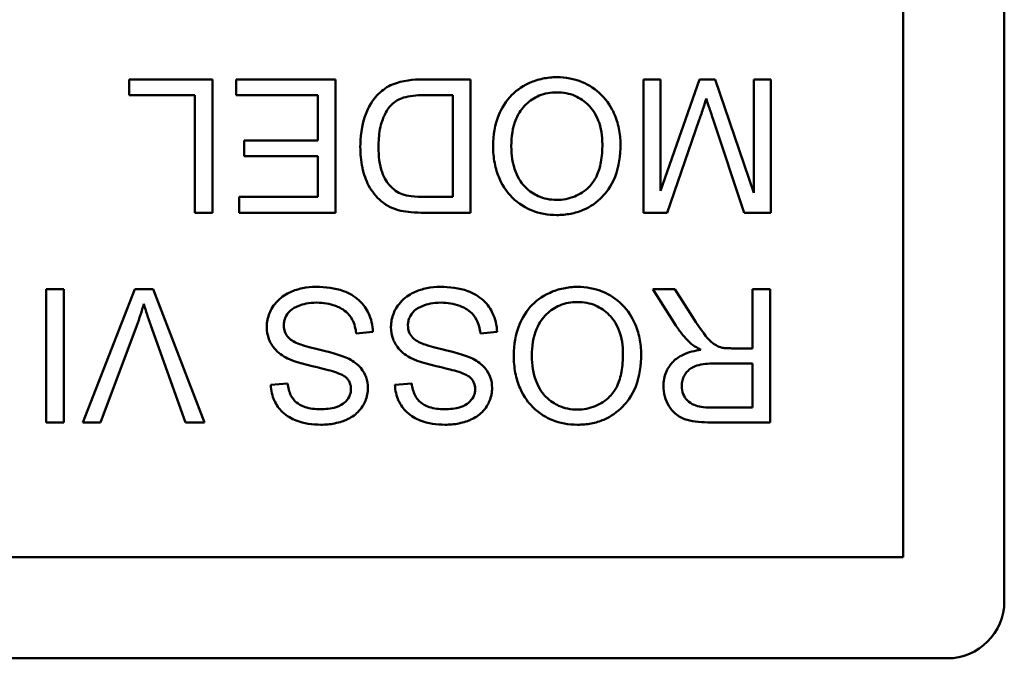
# Model space of a CAD drawing. Header units: inches. Extents: x 1.9 to 64.4, y 1.6 to 69.2.
# Tile 18 of 256: x 57.608 to 58.125, y 9.604 to 9.94. Entities that reach past the tile are written whole.
import ezdxf

# ---------------------------------------------------------------- set-up
doc = ezdxf.new("R2010")
doc.units = ezdxf.units.IN
doc.header["$MEASUREMENT"] = 0
doc.layers.add('Visible (ANSI)', color=7, linetype='Continuous', lineweight=50)

msp = doc.modelspace()

# ---------------------------------------------------------------- linework, layer by layer
at = {"layer": 'Visible (ANSI)'}
for p, q in [((58.12498, 10.37404), (58.12498, 9.63404)), ((58.07191, 10.35097), (58.07191, 9.65711)), ((57.70897, 9.90815), (57.66522, 9.90815)), ((57.66522, 9.90815), (57.66522, 9.89988)), ((57.70897, 9.83815), (57.70897, 9.90815)), ((57.77363, 9.90815), (57.72135, 9.90815)), ((57.72135, 9.90815), (57.72135, 9.89988)), ((57.77363, 9.83815), (57.77363, 9.90815)), ((57.84449, 9.90815), (57.8192, 9.90815)), ((57.84449, 9.83815), (57.84449, 9.90815)), ((57.94436, 9.90815), (57.93545, 9.90815)), ((57.93545, 9.90815), (57.93545, 9.83815)), ((57.9648, 9.90815), (57.94436, 9.84957)), ((57.94436, 9.84957), (57.94436, 9.90815)), ((57.97312, 9.90815), (57.9648, 9.90815)), ((57.9934, 9.84856), (57.97312, 9.90815)), ((58.00231, 9.90815), (57.9934, 9.90815)), ((57.9934, 9.90815), (57.9934, 9.84856)), ((58.00231, 9.83815), (58.00231, 9.90815)), ((57.66522, 9.89988), (57.69968, 9.89988)), ((57.69968, 9.89988), (57.69968, 9.83815)), ((57.72135, 9.89988), (57.76435, 9.89988)), ((57.76435, 9.89988), (57.76435, 9.87609)), ((57.82026, 9.89988), (57.8352, 9.89988)), ((57.8352, 9.89988), (57.8352, 9.84642)), ((57.94789, 9.83815), (57.96469, 9.88687)), ((57.97179, 9.88772), (57.98838, 9.83815)), ((57.76435, 9.87609), (57.72556, 9.87609)), ((57.72556, 9.87609), (57.72556, 9.86782)), ((57.72556, 9.86782), (57.76435, 9.86782)), ((57.76435, 9.86782), (57.76435, 9.84642)), ((57.76435, 9.84642), (57.72295, 9.84642)), ((57.72295, 9.84642), (57.72295, 9.83815)), ((57.8352, 9.84642), (57.82048, 9.84642)), ((57.69968, 9.83815), (57.70897, 9.83815)), ((57.72295, 9.83815), (57.77363, 9.83815)), ((57.82037, 9.83815), (57.84449, 9.83815)), ((57.93545, 9.83815), (57.94789, 9.83815)), ((57.98838, 9.83815), (58.00231, 9.83815)), ((57.63081, 9.79799), (57.62152, 9.79799)), ((57.62152, 9.79799), (57.62152, 9.72799)), ((57.63081, 9.72799), (57.63081, 9.79799)), ((57.66815, 9.79799), (57.64073, 9.72799)), ((57.6777, 9.79799), (57.66815, 9.79799)), ((57.70475, 9.72799), (57.6777, 9.79799)), ((57.95183, 9.79799), (57.94026, 9.79799)), ((57.94026, 9.79799), (57.95237, 9.77895)), ((57.96112, 9.78343), (57.95183, 9.79799)), ((58.00188, 9.79799), (57.9926, 9.79799)), ((57.9926, 9.79799), (57.9926, 9.76689)), ((58.00188, 9.72799), (58.00188, 9.79799)), ((57.65017, 9.72799), (57.66911, 9.77884)), ((57.67653, 9.77884), (57.69472, 9.72799)), ((57.78446, 9.77473), (57.79321, 9.77548)), ((57.84972, 9.77473), (57.85847, 9.77548)), ((57.9926, 9.76689), (57.98187, 9.76689)), ((57.9727, 9.75889), (57.9926, 9.75889)), ((57.9926, 9.75889), (57.9926, 9.73573)), ((57.7484, 9.74838), (57.73954, 9.74768)), ((57.81365, 9.74838), (57.80479, 9.74768)), ((57.9926, 9.73573), (57.97045, 9.73573)), ((57.62152, 9.72799), (57.63081, 9.72799)), ((57.64073, 9.72799), (57.65017, 9.72799)), ((57.69472, 9.72799), (57.70475, 9.72799)), ((57.97083, 9.72799), (58.00188, 9.72799)), ((58.07191, 9.65711), (56.47805, 9.65711)), ((58.09498, 9.60404), (56.45498, 9.60404))]:
    msp.add_line(p, q, dxfattribs=at)
msp.add_arc((58.09498, 9.63404), 0.03, 270, 0, dxfattribs=at)
for points, knots in [([(57.8192, 9.90815), (57.8147, 9.90815), (57.80882, 9.90771), (57.80071, 9.90434), (57.79833, 9.90276), (57.79399, 9.89836), (57.79176, 9.89553), (57.787, 9.88381), (57.7866, 9.87709), (57.7866, 9.87278)], [-0.1200795, -0.1200795, -0.1200795, -0.1200795, -0.0782796, -0.0782796, -0.0553638, -0.0553638, -0.0328697, -0.0328697, 0, 0, 0, 0]), ([(57.88984, 9.90933), (57.88735, 9.90933), (57.88488, 9.90908), (57.88004, 9.90806), (57.87772, 9.9073), (57.87068, 9.90415), (57.86777, 9.90157), (57.86296, 9.89674), (57.86082, 9.89295), (57.85728, 9.88437), (57.85638, 9.87887), (57.85638, 9.87326)], [-0.09545269, -0.09545269, -0.09545269, -0.09545269, -0.08943102, -0.08943102, -0.0834784, -0.0834784, -0.07076079, -0.07076079, -0.04272432, -0.04272432, 0, 0, 0, 0]), ([(57.92334, 9.87406), (57.92334, 9.87688), (57.92306, 9.87967), (57.9219, 9.88517), (57.92103, 9.88782), (57.91861, 9.89322), (57.91662, 9.89678), (57.91034, 9.90297), (57.90687, 9.90525), (57.8989, 9.90856), (57.89443, 9.90933), (57.88984, 9.90933)], [-0.1682322, -0.1682322, -0.1682322, -0.1682322, -0.1351873, -0.1351873, -0.1023597, -0.1023597, -0.0657531, -0.0657531, -0.0349902, -0.0349902, 0, 0, 0, 0]), ([(57.80314, 9.89497), (57.80394, 9.89579), (57.80485, 9.89648), (57.80718, 9.89783), (57.80853, 9.89833), (57.8123, 9.89955), (57.81616, 9.89988), (57.82026, 9.89988)], [-0.04708302, -0.04708302, -0.04708302, -0.04708302, -0.04035783, -0.04035783, -0.03126514, -0.03126514, 0, 0, 0, 0]), ([(57.86593, 9.87315), (57.86593, 9.87797), (57.86657, 9.88295), (57.86982, 9.89062), (57.87162, 9.89305), (57.87565, 9.89699), (57.87796, 9.89856), (57.88355, 9.90086), (57.88669, 9.90138), (57.88989, 9.90138)], [-0.09679235, -0.09679235, -0.09679235, -0.09679235, -0.06739595, -0.06739595, -0.04602454, -0.04602454, -0.02441336, -0.02441336, 0, 0, 0, 0]), ([(57.88989, 9.90138), (57.89154, 9.90138), (57.89319, 9.90124), (57.89636, 9.90062), (57.89786, 9.90018), (57.90208, 9.89838), (57.90449, 9.89667), (57.9081, 9.89297), (57.91014, 9.89049), (57.91322, 9.8827), (57.91379, 9.87841), (57.91379, 9.87417)], [-0.1546798, -0.1546798, -0.1546798, -0.1546798, -0.1305725, -0.1305725, -0.1076542, -0.1076542, -0.063798, -0.063798, -0.0323126, -0.0323126, 0, 0, 0, 0]), ([(57.96469, 9.88687), (57.96542, 9.88897), (57.9662, 9.89125), (57.9674, 9.89485), (57.96796, 9.89657), (57.96843, 9.89807)], [-0.02908715, -0.02908715, -0.02908715, -0.02908715, -0.01194965, -0.01194965, 0, 0, 0, 0]), ([(57.96843, 9.89807), (57.96885, 9.89671), (57.96936, 9.89512), (57.97044, 9.89181), (57.97114, 9.88968), (57.97179, 9.88772)], [-0.02649368, -0.02649368, -0.02649368, -0.02649368, -0.01572996, -0.01572996, 0, 0, 0, 0]), ([(57.79615, 9.87262), (57.79615, 9.87572), (57.79636, 9.87892), (57.79757, 9.88539), (57.79849, 9.88769), (57.80023, 9.89139), (57.8015, 9.89334), (57.80314, 9.89497)], [-0.04322359, -0.04322359, -0.04322359, -0.04322359, -0.03115537, -0.03115537, -0.01763793, -0.01763793, 0, 0, 0, 0]), ([(57.7866, 9.87278), (57.7866, 9.86909), (57.78692, 9.86537), (57.78844, 9.85831), (57.78952, 9.85522), (57.79267, 9.84927), (57.79488, 9.8465), (57.79764, 9.84418)], [-0.07618913, -0.07618913, -0.07618913, -0.07618913, -0.05129348, -0.05129348, -0.02748299, -0.02748299, 0, 0, 0, 0]), ([(57.80853, 9.84786), (57.80733, 9.84832), (57.80621, 9.84893), (57.80406, 9.85047), (57.80307, 9.85139), (57.80081, 9.85396), (57.79922, 9.85604), (57.79663, 9.86333), (57.79615, 9.86796), (57.79615, 9.87262)], [-0.1050644, -0.1050644, -0.1050644, -0.1050644, -0.0860517, -0.0860517, -0.0659504, -0.0659504, -0.0354965, -0.0354965, 0, 0, 0, 0]), ([(57.85638, 9.87326), (57.85638, 9.87022), (57.85664, 9.86719), (57.85776, 9.86142), (57.85858, 9.8587), (57.8618, 9.8513), (57.8643, 9.84827), (57.87002, 9.8425), (57.87405, 9.84049), (57.88074, 9.83771), (57.88522, 9.83693), (57.88984, 9.83693)], [-0.07681568, -0.07681568, -0.07681568, -0.07681568, -0.0708986, -0.0708986, -0.06534204, -0.06534204, -0.05518146, -0.05518146, -0.0351539, -0.0351539, 0, 0, 0, 0]), ([(57.88978, 9.84488), (57.88807, 9.84488), (57.88637, 9.84504), (57.88306, 9.84572), (57.88149, 9.84623), (57.87799, 9.84782), (57.87551, 9.84928), (57.87163, 9.8533), (57.86976, 9.85575), (57.86657, 9.86384), (57.86593, 9.86851), (57.86593, 9.87315)], [-0.1797127, -0.1797127, -0.1797127, -0.1797127, -0.1447044, -0.1447044, -0.1108661, -0.1108661, -0.066223, -0.066223, -0.0353474, -0.0353474, 0, 0, 0, 0]), ([(57.91379, 9.87417), (57.91379, 9.87103), (57.91358, 9.8678), (57.91255, 9.86216), (57.91182, 9.8596), (57.90971, 9.85518), (57.90843, 9.85329), (57.9046, 9.84961), (57.90202, 9.84785), (57.89622, 9.84544), (57.89305, 9.84488), (57.88978, 9.84488)], [-0.1091134, -0.1091134, -0.1091134, -0.1091134, -0.0852016, -0.0852016, -0.0653463, -0.0653463, -0.0478786, -0.0478786, -0.0248683, -0.0248683, 0, 0, 0, 0]), ([(57.88984, 9.83693), (57.89229, 9.83693), (57.89473, 9.83713), (57.8994, 9.83802), (57.9016, 9.83867), (57.90751, 9.8412), (57.91083, 9.84353), (57.91562, 9.84845), (57.91839, 9.85177), (57.92257, 9.86242), (57.92334, 9.86828), (57.92334, 9.87406)], [-0.2269139, -0.2269139, -0.2269139, -0.2269139, -0.1883472, -0.1883472, -0.1521264, -0.1521264, -0.0871063, -0.0871063, -0.0440243, -0.0440243, 0, 0, 0, 0]), ([(57.82048, 9.84642), (57.81818, 9.84642), (57.81567, 9.84651), (57.81167, 9.84699), (57.80994, 9.84732), (57.80853, 9.84786)], [-0.0269249, -0.0269249, -0.0269249, -0.0269249, -0.01152465, -0.01152465, 0, 0, 0, 0]), ([(57.79764, 9.84418), (57.79906, 9.84296), (57.80062, 9.84194), (57.80409, 9.84024), (57.80596, 9.83961), (57.80789, 9.83917)], [-0.02936972, -0.02936972, -0.02936972, -0.02936972, -0.01506774, -0.01506774, 0, 0, 0, 0]), ([(57.80789, 9.83917), (57.80956, 9.83877), (57.81146, 9.83855), (57.81551, 9.83822), (57.81802, 9.83815), (57.82037, 9.83815)], [-0.03094406, -0.03094406, -0.03094406, -0.03094406, -0.01790256, -0.01790256, 0, 0, 0, 0]), ([(57.76334, 9.79917), (57.76096, 9.79917), (57.75858, 9.79896), (57.75406, 9.79804), (57.75193, 9.79736), (57.74787, 9.79551), (57.74544, 9.79411), (57.74091, 9.7896), (57.73964, 9.78718), (57.73794, 9.78312), (57.73746, 9.78071), (57.73746, 9.7782)], [-0.07460843, -0.07460843, -0.07460843, -0.07460843, -0.06031583, -0.06031583, -0.04686611, -0.04686611, -0.0334595, -0.0334595, -0.0191311, -0.0191311, 0, 0, 0, 0]), ([(57.79321, 9.77548), (57.79316, 9.77722), (57.79295, 9.77894), (57.79217, 9.78227), (57.79161, 9.78384), (57.78992, 9.78735), (57.78837, 9.78987), (57.78354, 9.79432), (57.7808, 9.79589), (57.77328, 9.79864), (57.76816, 9.79917), (57.76334, 9.79917)], [-0.1265646, -0.1265646, -0.1265646, -0.1265646, -0.1063105, -0.1063105, -0.0867708, -0.0867708, -0.06092, -0.06092, -0.0367883, -0.0367883, 0, 0, 0, 0]), ([(57.82859, 9.79917), (57.82621, 9.79917), (57.82383, 9.79896), (57.81931, 9.79804), (57.81719, 9.79736), (57.81312, 9.79551), (57.81069, 9.79411), (57.80616, 9.7896), (57.80489, 9.78718), (57.80319, 9.78312), (57.80271, 9.78071), (57.80271, 9.7782)], [-0.07460843, -0.07460843, -0.07460843, -0.07460843, -0.06031583, -0.06031583, -0.04686611, -0.04686611, -0.0334595, -0.0334595, -0.0191311, -0.0191311, 0, 0, 0, 0]), ([(57.85847, 9.77548), (57.85841, 9.77722), (57.8582, 9.77894), (57.85742, 9.78227), (57.85686, 9.78384), (57.85518, 9.78735), (57.85362, 9.78987), (57.84879, 9.79432), (57.84606, 9.79589), (57.83853, 9.79864), (57.83342, 9.79917), (57.82859, 9.79917)], [-0.1265646, -0.1265646, -0.1265646, -0.1265646, -0.1063105, -0.1063105, -0.0867708, -0.0867708, -0.06092, -0.06092, -0.0367883, -0.0367883, 0, 0, 0, 0]), ([(57.90067, 9.79917), (57.89818, 9.79917), (57.89571, 9.79892), (57.89087, 9.7979), (57.88855, 9.79714), (57.88151, 9.79399), (57.8786, 9.79142), (57.87379, 9.78658), (57.87165, 9.78279), (57.86811, 9.77421), (57.86722, 9.76871), (57.86722, 9.7631)], [-0.09545269, -0.09545269, -0.09545269, -0.09545269, -0.08943102, -0.08943102, -0.0834784, -0.0834784, -0.07076079, -0.07076079, -0.04272432, -0.04272432, 0, 0, 0, 0]), ([(57.93417, 9.7639), (57.93417, 9.76672), (57.93389, 9.76951), (57.93273, 9.77501), (57.93186, 9.77766), (57.92944, 9.78306), (57.92745, 9.78662), (57.92117, 9.79281), (57.91771, 9.79509), (57.90973, 9.7984), (57.90526, 9.79917), (57.90067, 9.79917)], [-0.1682322, -0.1682322, -0.1682322, -0.1682322, -0.1351873, -0.1351873, -0.1023597, -0.1023597, -0.0657531, -0.0657531, -0.0349902, -0.0349902, 0, 0, 0, 0]), ([(57.66911, 9.77884), (57.66982, 9.78073), (57.67049, 9.78263), (57.67173, 9.78644), (57.67231, 9.78834), (57.67285, 9.79026)], [-0.03052476, -0.03052476, -0.03052476, -0.03052476, -0.01515726, -0.01515726, 0, 0, 0, 0]), ([(57.67285, 9.79026), (57.67337, 9.78841), (57.67393, 9.78656), (57.67515, 9.78276), (57.67583, 9.78079), (57.67653, 9.77884)], [-0.03042318, -0.03042318, -0.03042318, -0.03042318, -0.0157987, -0.0157987, 0, 0, 0, 0]), ([(57.74637, 9.779), (57.74637, 9.77974), (57.74645, 9.78048), (57.74677, 9.78192), (57.74701, 9.78262), (57.74777, 9.78423), (57.74847, 9.78539), (57.75103, 9.78775), (57.75265, 9.78864), (57.7564, 9.7901), (57.75943, 9.7909), (57.76376, 9.7909)], [-0.1198464, -0.1198464, -0.1198464, -0.1198464, -0.1021476, -0.1021476, -0.0845665, -0.0845665, -0.0597157, -0.0597157, -0.033016, -0.033016, 0, 0, 0, 0]), ([(57.76376, 9.7909), (57.76712, 9.7909), (57.77045, 9.7904), (57.77476, 9.78874), (57.77705, 9.78777), (57.7805, 9.7849), (57.78156, 9.78358), (57.78355, 9.77973), (57.78416, 9.77721), (57.78446, 9.77473)], [-0.107324, -0.107324, -0.107324, -0.107324, -0.0533157, -0.0533157, -0.0330085, -0.0330085, -0.0190304, -0.0190304, 0, 0, 0, 0]), ([(57.81162, 9.779), (57.81162, 9.77974), (57.8117, 9.78048), (57.81202, 9.78192), (57.81226, 9.78262), (57.81302, 9.78423), (57.81372, 9.78539), (57.81628, 9.78775), (57.8179, 9.78864), (57.82165, 9.7901), (57.82468, 9.7909), (57.82901, 9.7909)], [-0.1198464, -0.1198464, -0.1198464, -0.1198464, -0.1021476, -0.1021476, -0.0845665, -0.0845665, -0.0597157, -0.0597157, -0.033016, -0.033016, 0, 0, 0, 0]), ([(57.82901, 9.7909), (57.83237, 9.7909), (57.8357, 9.7904), (57.84001, 9.78874), (57.8423, 9.78777), (57.84575, 9.7849), (57.84681, 9.78358), (57.8488, 9.77973), (57.84941, 9.77721), (57.84972, 9.77473)], [-0.107324, -0.107324, -0.107324, -0.107324, -0.0533157, -0.0533157, -0.0330085, -0.0330085, -0.0190304, -0.0190304, 0, 0, 0, 0]), ([(57.87677, 9.76299), (57.87677, 9.76781), (57.87741, 9.77279), (57.88065, 9.78046), (57.88245, 9.78289), (57.88648, 9.78683), (57.8888, 9.7884), (57.89438, 9.7907), (57.89752, 9.79122), (57.90072, 9.79122)], [-0.09679235, -0.09679235, -0.09679235, -0.09679235, -0.06739595, -0.06739595, -0.04602454, -0.04602454, -0.02441336, -0.02441336, 0, 0, 0, 0]), ([(57.90072, 9.79122), (57.90238, 9.79122), (57.90402, 9.79108), (57.90719, 9.79047), (57.90869, 9.79002), (57.91291, 9.78822), (57.91532, 9.78651), (57.91893, 9.78281), (57.92097, 9.78033), (57.92405, 9.77254), (57.92462, 9.76825), (57.92462, 9.76401)], [-0.1546798, -0.1546798, -0.1546798, -0.1546798, -0.1305725, -0.1305725, -0.1076542, -0.1076542, -0.063798, -0.063798, -0.0323126, -0.0323126, 0, 0, 0, 0]), ([(57.9767, 9.76721), (57.97559, 9.76749), (57.97453, 9.76792), (57.97219, 9.76921), (57.97122, 9.77), (57.96872, 9.77251), (57.96628, 9.77542), (57.96112, 9.78343)], [-0.1511237, -0.1511237, -0.1511237, -0.1511237, -0.1173884, -0.1173884, -0.0726057, -0.0726057, 0, 0, 0, 0]), ([(57.73746, 9.7782), (57.73746, 9.77595), (57.73781, 9.77375), (57.73918, 9.77017), (57.74016, 9.76815), (57.74416, 9.76396), (57.7467, 9.76236), (57.74936, 9.76113)], [-0.07507244, -0.07507244, -0.07507244, -0.07507244, -0.04408363, -0.04408363, -0.02229668, -0.02229668, 0, 0, 0, 0]), ([(57.75459, 9.76913), (57.75349, 9.76954), (57.75238, 9.77003), (57.75052, 9.77112), (57.74971, 9.77171), (57.74802, 9.77338), (57.74745, 9.77439), (57.74658, 9.77647), (57.74637, 9.77772), (57.74637, 9.779)], [-0.02852942, -0.02852942, -0.02852942, -0.02852942, -0.02232332, -0.02232332, -0.01714408, -0.01714408, -0.00977945, -0.00977945, 0, 0, 0, 0]), ([(57.80271, 9.7782), (57.80271, 9.77595), (57.80306, 9.77375), (57.80443, 9.77017), (57.80541, 9.76815), (57.80942, 9.76396), (57.81196, 9.76236), (57.81461, 9.76113)], [-0.07507244, -0.07507244, -0.07507244, -0.07507244, -0.04408363, -0.04408363, -0.02229668, -0.02229668, 0, 0, 0, 0]), ([(57.81984, 9.76913), (57.81874, 9.76954), (57.81763, 9.77003), (57.81577, 9.77112), (57.81496, 9.77171), (57.81327, 9.77338), (57.8127, 9.77439), (57.81183, 9.77647), (57.81162, 9.77772), (57.81162, 9.779)], [-0.02852942, -0.02852942, -0.02852942, -0.02852942, -0.02232332, -0.02232332, -0.01714408, -0.01714408, -0.00977945, -0.00977945, 0, 0, 0, 0]), ([(57.95237, 9.77895), (57.95352, 9.77717), (57.95476, 9.77544), (57.95732, 9.77233), (57.95864, 9.77091), (57.96005, 9.76961)], [-0.0307474, -0.0307474, -0.0307474, -0.0307474, -0.01464062, -0.01464062, 0, 0, 0, 0]), ([(57.78068, 9.76129), (57.77667, 9.76343), (57.76919, 9.76516), (57.76002, 9.76743), (57.75638, 9.76842), (57.75459, 9.76913)], [-0.03234716, -0.03234716, -0.03234716, -0.03234716, -0.01467423, -0.01467423, 0, 0, 0, 0]), ([(57.84593, 9.76129), (57.84192, 9.76343), (57.83444, 9.76516), (57.82527, 9.76743), (57.82163, 9.76842), (57.81984, 9.76913)], [-0.03234716, -0.03234716, -0.03234716, -0.03234716, -0.01467423, -0.01467423, 0, 0, 0, 0]), ([(57.96005, 9.76961), (57.96077, 9.76897), (57.96159, 9.7684), (57.96342, 9.76725), (57.96452, 9.76667), (57.9656, 9.76614)], [-0.01641803, -0.01641803, -0.01641803, -0.01641803, -0.00914547, -0.00914547, 0, 0, 0, 0]), ([(57.86722, 9.7631), (57.86722, 9.76007), (57.86747, 9.75703), (57.86859, 9.75126), (57.86942, 9.74854), (57.87263, 9.74115), (57.87514, 9.73811), (57.88085, 9.73234), (57.88488, 9.73033), (57.89157, 9.72755), (57.89605, 9.72677), (57.90067, 9.72677)], [-0.07681568, -0.07681568, -0.07681568, -0.07681568, -0.0708986, -0.0708986, -0.06534204, -0.06534204, -0.05518146, -0.05518146, -0.0351539, -0.0351539, 0, 0, 0, 0]), ([(57.90061, 9.73472), (57.8989, 9.73472), (57.8972, 9.73488), (57.89389, 9.73556), (57.89233, 9.73607), (57.88882, 9.73766), (57.88634, 9.73912), (57.88246, 9.74314), (57.88059, 9.74559), (57.8774, 9.75368), (57.87677, 9.75836), (57.87677, 9.76299)], [-0.1797127, -0.1797127, -0.1797127, -0.1797127, -0.1447044, -0.1447044, -0.1108661, -0.1108661, -0.066223, -0.066223, -0.0353474, -0.0353474, 0, 0, 0, 0]), ([(57.92462, 9.76401), (57.92462, 9.76087), (57.92441, 9.75765), (57.92338, 9.752), (57.92265, 9.74944), (57.92054, 9.74502), (57.91926, 9.74313), (57.91543, 9.73945), (57.91285, 9.73769), (57.90705, 9.73528), (57.90388, 9.73472), (57.90061, 9.73472)], [-0.1091134, -0.1091134, -0.1091134, -0.1091134, -0.0852016, -0.0852016, -0.0653463, -0.0653463, -0.0478786, -0.0478786, -0.0248683, -0.0248683, 0, 0, 0, 0]), ([(57.90067, 9.72677), (57.90312, 9.72677), (57.90556, 9.72697), (57.91023, 9.72786), (57.91243, 9.72851), (57.91834, 9.73104), (57.92166, 9.73337), (57.92645, 9.73829), (57.92922, 9.74161), (57.9334, 9.75226), (57.93417, 9.75812), (57.93417, 9.7639)], [-0.2269139, -0.2269139, -0.2269139, -0.2269139, -0.1883472, -0.1883472, -0.1521264, -0.1521264, -0.0871063, -0.0871063, -0.0440243, -0.0440243, 0, 0, 0, 0]), ([(57.9656, 9.76614), (57.96239, 9.7657), (57.95911, 9.7649), (57.95423, 9.76259), (57.95243, 9.76139), (57.94994, 9.75885), (57.94839, 9.75706), (57.94632, 9.75205), (57.94591, 9.7496), (57.94591, 9.74709)], [-0.1269982, -0.1269982, -0.1269982, -0.1269982, -0.0756067, -0.0756067, -0.0413406, -0.0413406, -0.0190826, -0.0190826, 0, 0, 0, 0]), ([(57.98187, 9.76689), (57.98088, 9.76689), (57.97979, 9.76691), (57.97814, 9.76701), (57.97734, 9.76708), (57.9767, 9.76721)], [-0.01269309, -0.01269309, -0.01269309, -0.01269309, -0.00503137, -0.00503137, 0, 0, 0, 0]), ([(57.74936, 9.76113), (57.75392, 9.75905), (57.76302, 9.75719), (57.77149, 9.75502), (57.77477, 9.75404), (57.77775, 9.75256), (57.77845, 9.75214), (57.77897, 9.75168)], [-0.05341386, -0.05341386, -0.05341386, -0.05341386, -0.02217686, -0.02217686, -0.00529645, -0.00529645, 0, 0, 0, 0]), ([(57.7906, 9.74608), (57.7906, 9.74801), (57.7903, 9.74989), (57.78912, 9.75316), (57.78827, 9.75489), (57.78511, 9.75856), (57.78297, 9.76009), (57.78068, 9.76129)], [-0.05817705, -0.05817705, -0.05817705, -0.05817705, -0.03691839, -0.03691839, -0.0197421, -0.0197421, 0, 0, 0, 0]), ([(57.81461, 9.76113), (57.81917, 9.75905), (57.82827, 9.75719), (57.83674, 9.75502), (57.84003, 9.75404), (57.843, 9.75256), (57.8437, 9.75214), (57.84422, 9.75168)], [-0.05341386, -0.05341386, -0.05341386, -0.05341386, -0.02217686, -0.02217686, -0.00529645, -0.00529645, 0, 0, 0, 0]), ([(57.85585, 9.74608), (57.85585, 9.74801), (57.85555, 9.74989), (57.85438, 9.75316), (57.85352, 9.75489), (57.85036, 9.75856), (57.84822, 9.76009), (57.84593, 9.76129)], [-0.05817705, -0.05817705, -0.05817705, -0.05817705, -0.03691839, -0.03691839, -0.0197421, -0.0197421, 0, 0, 0, 0]), ([(57.95546, 9.74709), (57.95546, 9.74807), (57.95558, 9.74904), (57.95608, 9.75093), (57.95645, 9.75183), (57.95773, 9.75412), (57.95862, 9.75505), (57.96084, 9.75687), (57.96237, 9.75748), (57.96616, 9.75864), (57.96948, 9.75889), (57.9727, 9.75889)], [-0.04770096, -0.04770096, -0.04770096, -0.04770096, -0.04422972, -0.04422972, -0.040744, -0.040744, -0.034915, -0.034915, -0.02448331, -0.02448331, 0, 0, 0, 0]), ([(57.73954, 9.74768), (57.73959, 9.74622), (57.73977, 9.74477), (57.74043, 9.74196), (57.74088, 9.74062), (57.74249, 9.73717), (57.74387, 9.73515), (57.74805, 9.73119), (57.75066, 9.72985), (57.75701, 9.72738), (57.76147, 9.72677), (57.7659, 9.72677)], [-0.08343018, -0.08343018, -0.08343018, -0.08343018, -0.07466311, -0.07466311, -0.06617295, -0.06617295, -0.05190279, -0.05190279, -0.03376526, -0.03376526, 0, 0, 0, 0]), ([(57.76552, 9.73493), (57.76287, 9.73493), (57.76006, 9.7352), (57.75533, 9.73677), (57.75396, 9.73773), (57.7519, 9.73944), (57.7509, 9.7407), (57.74914, 9.74407), (57.74862, 9.74622), (57.7484, 9.74838)], [-0.04613229, -0.04613229, -0.04613229, -0.04613229, -0.03698273, -0.03698273, -0.02895659, -0.02895659, -0.01653601, -0.01653601, 0, 0, 0, 0]), ([(57.77897, 9.75168), (57.77942, 9.75127), (57.77984, 9.75082), (57.78054, 9.74984), (57.78083, 9.74933), (57.7815, 9.74772), (57.78169, 9.74659), (57.78169, 9.74544)], [-0.01796358, -0.01796358, -0.01796358, -0.01796358, -0.0132861, -0.0132861, -0.00877245, -0.00877245, 0, 0, 0, 0]), ([(57.80479, 9.74768), (57.80484, 9.74622), (57.80502, 9.74477), (57.80568, 9.74196), (57.80614, 9.74062), (57.80774, 9.73717), (57.80912, 9.73515), (57.8133, 9.73119), (57.81591, 9.72985), (57.82226, 9.72738), (57.82672, 9.72677), (57.83115, 9.72677)], [-0.08343018, -0.08343018, -0.08343018, -0.08343018, -0.07466311, -0.07466311, -0.06617295, -0.06617295, -0.05190279, -0.05190279, -0.03376526, -0.03376526, 0, 0, 0, 0]), ([(57.83077, 9.73493), (57.82812, 9.73493), (57.82532, 9.7352), (57.82058, 9.73677), (57.81921, 9.73773), (57.81715, 9.73944), (57.81616, 9.7407), (57.8144, 9.74407), (57.81387, 9.74622), (57.81365, 9.74838)], [-0.04613229, -0.04613229, -0.04613229, -0.04613229, -0.03698273, -0.03698273, -0.02895659, -0.02895659, -0.01653601, -0.01653601, 0, 0, 0, 0]), ([(57.84422, 9.75168), (57.84468, 9.75127), (57.84509, 9.75082), (57.84579, 9.74984), (57.84608, 9.74933), (57.84675, 9.74772), (57.84694, 9.74659), (57.84694, 9.74544)], [-0.01796358, -0.01796358, -0.01796358, -0.01796358, -0.0132861, -0.0132861, -0.00877245, -0.00877245, 0, 0, 0, 0]), ([(57.94591, 9.74709), (57.94591, 9.74525), (57.94613, 9.74343), (57.94709, 9.73991), (57.9478, 9.73825), (57.94952, 9.73538), (57.95076, 9.73364), (57.95465, 9.73057), (57.95665, 9.72979), (57.96191, 9.7283), (57.96646, 9.72799), (57.97083, 9.72799)], [-0.09785493, -0.09785493, -0.09785493, -0.09785493, -0.08031456, -0.08031456, -0.0630443, -0.0630443, -0.04843176, -0.04843176, -0.03327299, -0.03327299, 0, 0, 0, 0]), ([(57.97045, 9.73573), (57.96889, 9.73573), (57.96728, 9.73583), (57.96444, 9.7363), (57.96315, 9.73663), (57.96054, 9.73774), (57.95943, 9.73851), (57.95751, 9.74048), (57.95678, 9.74156), (57.9557, 9.74416), (57.95546, 9.74561), (57.95546, 9.74709)], [-0.05278176, -0.05278176, -0.05278176, -0.05278176, -0.04160614, -0.04160614, -0.03226901, -0.03226901, -0.02141322, -0.02141322, -0.01130925, -0.01130925, 0, 0, 0, 0]), ([(57.78169, 9.74544), (57.78169, 9.74475), (57.78161, 9.74406), (57.7813, 9.74273), (57.78106, 9.74209), (57.78012, 9.74024), (57.7792, 9.73919), (57.77738, 9.73764), (57.77612, 9.73671), (57.77124, 9.73517), (57.76825, 9.73493), (57.76552, 9.73493)], [-0.08933799, -0.08933799, -0.08933799, -0.08933799, -0.07672435, -0.07672435, -0.06432005, -0.06432005, -0.03885678, -0.03885678, -0.02076792, -0.02076792, 0, 0, 0, 0]), ([(57.7659, 9.72677), (57.7683, 9.72677), (57.7707, 9.72697), (57.77595, 9.72802), (57.77809, 9.72884), (57.78164, 9.73044), (57.78362, 9.73172), (57.78738, 9.73542), (57.78856, 9.73763), (57.79016, 9.74144), (57.7906, 9.74372), (57.7906, 9.74608)], [-0.05528023, -0.05528023, -0.05528023, -0.05528023, -0.04954856, -0.04954856, -0.0425134, -0.0425134, -0.03148023, -0.03148023, -0.01801418, -0.01801418, 0, 0, 0, 0]), ([(57.84694, 9.74544), (57.84694, 9.74475), (57.84687, 9.74406), (57.84655, 9.74273), (57.84632, 9.74209), (57.84537, 9.74024), (57.84445, 9.73919), (57.84263, 9.73764), (57.84137, 9.73671), (57.83649, 9.73517), (57.8335, 9.73493), (57.83077, 9.73493)], [-0.08933799, -0.08933799, -0.08933799, -0.08933799, -0.07672435, -0.07672435, -0.06432005, -0.06432005, -0.03885678, -0.03885678, -0.02076792, -0.02076792, 0, 0, 0, 0]), ([(57.83115, 9.72677), (57.83355, 9.72677), (57.83595, 9.72697), (57.8412, 9.72802), (57.84334, 9.72884), (57.84689, 9.73044), (57.84888, 9.73172), (57.85263, 9.73542), (57.85381, 9.73763), (57.85541, 9.74144), (57.85585, 9.74372), (57.85585, 9.74608)], [-0.05528023, -0.05528023, -0.05528023, -0.05528023, -0.04954856, -0.04954856, -0.0425134, -0.0425134, -0.03148023, -0.03148023, -0.01801418, -0.01801418, 0, 0, 0, 0])]:
    msp.add_open_spline(points, degree=3, knots=knots, dxfattribs=at)

doc.saveas('drawing.dxf')
